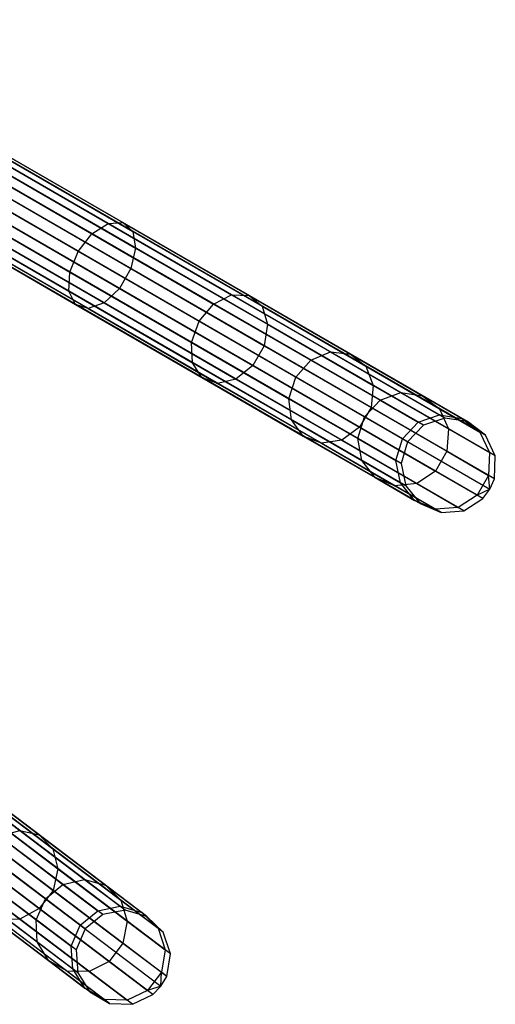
# Model space of a CAD drawing. Extents: x -102 to 101, y -101 to 102.
# Tile 178 of 256: x 77 to 87, y -62 to -41. Entities that reach past the tile are written whole.
import ezdxf

# ---------------------------------------------------------------- set-up
doc = ezdxf.new("R2010")
doc.units = 0
doc.header["$LTSCALE"] = 25.4
doc.layers.get('0').update_dxf_attribs({"linetype": 'CONTINUOUS'})

# ---------------------------------------------------------------- blocks, each defined once
blk = doc.blocks.new('NL2500012268_STL')
at = {"color": 0}
for p, q in [((189.696, -49.296, 306.145), (173.951, -40.206, 46.145)), ((189.696, -49.296, 306.145), (173.951, -40.206, 46.145)), ((190.168, -49.372, 306.113), (174.422, -40.282, 46.113)), ((190.168, -49.372, 306.113), (174.422, -40.282, 46.113)), ((189.243, -49.448, 306.167), (173.498, -40.358, 46.167)), ((189.243, -49.448, 306.167), (173.498, -40.358, 46.167)), ((190.549, -49.659, 306.08), (174.804, -40.569, 46.08)), ((190.549, -49.659, 306.08), (174.804, -40.569, 46.08)), ((188.911, -49.794, 306.175), (173.166, -40.703, 46.175)), ((188.911, -49.794, 306.175), (173.166, -40.703, 46.175)), ((190.754, -50.091, 306.053), (175.008, -41.001, 46.053)), ((190.754, -50.091, 306.053), (175.008, -41.001, 46.053)), ((188.778, -50.253, 306.167), (173.033, -41.163, 46.167)), ((188.778, -50.253, 306.167), (173.033, -41.163, 46.167)), ((190.734, -50.569, 306.037), (174.989, -41.479, 46.037)), ((190.734, -50.569, 306.037), (174.989, -41.479, 46.037)), ((188.873, -50.722, 306.145), (173.128, -41.631, 46.145)), ((188.873, -50.722, 306.145), (173.128, -41.631, 46.145)), ((174.894, -41.701, 46.035), (190.639, -50.791, 306.035)), ((174.894, -41.701, 46.035), (190.639, -50.791, 306.035)), ((190.494, -50.984, 306.037), (174.749, -41.893, 46.037)), ((190.494, -50.984, 306.037), (174.749, -41.893, 46.037)), ((189.175, -51.092, 306.113), (173.43, -42.001, 46.113)), ((189.175, -51.092, 306.113), (173.43, -42.001, 46.113)), ((189.614, -51.279, 306.08), (173.869, -42.188, 46.08)), ((189.614, -51.279, 306.08), (173.869, -42.188, 46.08)), ((190.09, -51.24, 306.053), (174.345, -42.149, 46.053)), ((190.09, -51.24, 306.053), (174.345, -42.149, 46.053)), ((179.619, -43.478, 325.32), (182.621, -45.211, 323.369)), ((179.619, -43.478, 325.32), (182.621, -45.211, 323.369)), ((179.858, -43.42, 325.731), (182.93, -45.194, 323.734)), ((179.858, -43.42, 325.731), (182.93, -45.194, 323.734)), ((179.993, -43.565, 326.166), (183.138, -45.381, 324.122)), ((179.993, -43.565, 326.166), (183.138, -45.381, 324.122)), ((179.33, -43.725, 325.029), (182.283, -45.43, 323.11)), ((179.33, -43.725, 325.029), (182.283, -45.43, 323.11)), ((179.994, -43.879, 326.528), (183.199, -45.73, 324.444)), ((179.994, -43.879, 326.528), (183.199, -45.73, 324.444)), ((181.994, -45.8, 323.016), (179.058, -44.105, 324.924)), ((181.994, -45.8, 323.016), (179.058, -44.105, 324.924)), ((179.858, -44.291, 326.732), (183.098, -46.161, 324.626)), ((179.858, -44.291, 326.732), (183.098, -46.161, 324.626)), ((178.865, -44.53, 325.029), (181.819, -46.235, 323.11)), ((178.865, -44.53, 325.029), (181.819, -46.235, 323.11)), ((179.619, -44.705, 326.732), (182.859, -46.576, 324.626)), ((179.619, -44.705, 326.732), (182.859, -46.576, 324.626)), ((178.796, -44.904, 325.32), (181.798, -46.637, 323.369)), ((178.796, -44.904, 325.32), (181.798, -46.637, 323.369)), ((179.33, -45.028, 326.528), (182.536, -46.878, 324.444)), ((179.33, -45.028, 326.528), (182.536, -46.878, 324.444)), ((178.866, -45.14, 325.731), (181.937, -46.913, 323.734)), ((178.866, -45.14, 325.731), (181.937, -46.913, 323.734)), ((179.058, -45.185, 326.166), (182.203, -47, 324.122)), ((179.058, -45.185, 326.166), (182.203, -47, 324.122)), ((182.283, -45.43, 323.11), (182.621, -45.211, 323.369)), ((182.283, -45.43, 323.11), (182.621, -45.211, 323.369)), ((182.621, -45.211, 323.369), (182.93, -45.194, 323.734)), ((182.621, -45.211, 323.369), (182.93, -45.194, 323.734)), ((182.621, -45.211, 323.369), (185.216, -46.71, 320.753)), ((182.621, -45.211, 323.369), (185.216, -46.71, 320.753)), ((182.93, -45.194, 323.734), (185.584, -46.726, 321.058)), ((182.93, -45.194, 323.734), (185.584, -46.726, 321.058)), ((182.93, -45.194, 323.734), (183.138, -45.381, 324.122)), ((182.93, -45.194, 323.734), (183.138, -45.381, 324.122)), ((181.994, -45.8, 323.016), (182.283, -45.43, 323.11)), ((181.994, -45.8, 323.016), (182.283, -45.43, 323.11)), ((182.283, -45.43, 323.11), (184.836, -46.904, 320.536)), ((182.283, -45.43, 323.11), (184.836, -46.904, 320.536)), ((183.138, -45.381, 324.122), (185.857, -46.95, 321.382)), ((183.138, -45.381, 324.122), (185.857, -46.95, 321.382)), ((183.138, -45.381, 324.122), (183.199, -45.73, 324.444)), ((183.138, -45.381, 324.122), (183.199, -45.73, 324.444)), ((181.819, -46.235, 323.11), (181.994, -45.8, 323.016)), ((181.819, -46.235, 323.11), (181.994, -45.8, 323.016)), ((184.531, -47.265, 320.458), (181.994, -45.8, 323.016)), ((184.531, -47.265, 320.458), (181.994, -45.8, 323.016)), ((183.199, -45.73, 324.444), (183.098, -46.161, 324.626)), ((183.199, -45.73, 324.444), (183.098, -46.161, 324.626)), ((183.199, -45.73, 324.444), (185.97, -47.33, 321.65)), ((183.199, -45.73, 324.444), (185.97, -47.33, 321.65)), ((181.798, -46.637, 323.369), (181.819, -46.235, 323.11)), ((181.798, -46.637, 323.369), (181.819, -46.235, 323.11)), ((181.819, -46.235, 323.11), (184.371, -47.709, 320.536)), ((181.819, -46.235, 323.11), (184.371, -47.709, 320.536)), ((183.098, -46.161, 324.626), (182.859, -46.576, 324.626)), ((183.098, -46.161, 324.626), (182.859, -46.576, 324.626)), ((183.098, -46.161, 324.626), (185.899, -47.778, 321.802)), ((183.098, -46.161, 324.626), (185.899, -47.778, 321.802)), ((181.937, -46.913, 323.734), (181.798, -46.637, 323.369)), ((181.798, -46.637, 323.369), (184.393, -48.135, 320.753)), ((181.798, -46.637, 323.369), (184.393, -48.135, 320.753)), ((181.937, -46.913, 323.734), (181.798, -46.637, 323.369)), ((182.859, -46.576, 324.626), (182.536, -46.878, 324.444)), ((182.859, -46.576, 324.626), (182.536, -46.878, 324.444)), ((182.859, -46.576, 324.626), (185.66, -48.193, 321.802)), ((182.859, -46.576, 324.626), (185.66, -48.193, 321.802)), ((182.536, -46.878, 324.444), (182.203, -47, 324.122)), ((182.536, -46.878, 324.444), (182.203, -47, 324.122)), ((182.536, -46.878, 324.444), (185.307, -48.478, 321.65)), ((182.536, -46.878, 324.444), (185.307, -48.478, 321.65)), ((184.836, -46.904, 320.536), (185.216, -46.71, 320.753)), ((184.836, -46.904, 320.536), (185.216, -46.71, 320.753)), ((185.216, -46.71, 320.753), (187.295, -47.91, 317.581)), ((185.216, -46.71, 320.753), (187.295, -47.91, 317.581)), ((185.216, -46.71, 320.753), (185.584, -46.726, 321.058)), ((185.216, -46.71, 320.753), (185.584, -46.726, 321.058)), ((185.584, -46.726, 321.058), (187.712, -47.955, 317.813)), ((185.584, -46.726, 321.058), (187.712, -47.955, 317.813)), ((185.584, -46.726, 321.058), (185.857, -46.95, 321.382)), ((185.584, -46.726, 321.058), (185.857, -46.95, 321.382)), ((182.203, -47, 324.122), (181.937, -46.913, 323.734)), ((181.937, -46.913, 323.734), (184.592, -48.446, 321.058)), ((181.937, -46.913, 323.734), (184.592, -48.446, 321.058)), ((182.203, -47, 324.122), (181.937, -46.913, 323.734)), ((182.203, -47, 324.122), (184.921, -48.57, 321.382)), ((182.203, -47, 324.122), (184.921, -48.57, 321.382)), ((184.531, -47.265, 320.458), (184.836, -46.904, 320.536)), ((184.531, -47.265, 320.458), (184.836, -46.904, 320.536)), ((184.836, -46.904, 320.536), (186.881, -48.085, 317.416)), ((184.836, -46.904, 320.536), (186.881, -48.085, 317.416)), ((185.857, -46.95, 321.382), (188.035, -48.208, 318.059)), ((185.857, -46.95, 321.382), (188.035, -48.208, 318.059)), ((185.857, -46.95, 321.382), (185.97, -47.33, 321.65)), ((185.857, -46.95, 321.382), (185.97, -47.33, 321.65)), ((184.371, -47.709, 320.536), (184.531, -47.265, 320.458)), ((184.371, -47.709, 320.536), (184.531, -47.265, 320.458)), ((186.564, -48.438, 317.357), (184.531, -47.265, 320.458)), ((186.564, -48.438, 317.357), (184.531, -47.265, 320.458)), ((185.97, -47.33, 321.65), (185.899, -47.778, 321.802)), ((185.97, -47.33, 321.65), (185.899, -47.778, 321.802)), ((185.97, -47.33, 321.65), (188.19, -48.611, 318.264)), ((185.97, -47.33, 321.65), (188.19, -48.611, 318.264)), ((184.393, -48.135, 320.753), (184.371, -47.709, 320.536)), ((184.371, -47.709, 320.536), (186.417, -48.89, 317.416)), ((184.371, -47.709, 320.536), (186.417, -48.89, 317.416)), ((184.393, -48.135, 320.753), (184.371, -47.709, 320.536)), ((185.899, -47.778, 321.802), (185.66, -48.193, 321.802)), ((185.899, -47.778, 321.802), (185.66, -48.193, 321.802)), ((185.899, -47.778, 321.802), (188.143, -49.074, 318.379)), ((185.899, -47.778, 321.802), (188.143, -49.074, 318.379)), ((186.881, -48.085, 317.416), (187.295, -47.91, 317.581)), ((186.881, -48.085, 317.416), (187.295, -47.91, 317.581)), ((187.295, -47.91, 317.581), (188.772, -48.763, 313.987)), ((187.295, -47.91, 317.581), (188.772, -48.763, 313.987)), ((187.295, -47.91, 317.581), (187.712, -47.955, 317.813)), ((187.295, -47.91, 317.581), (187.712, -47.955, 317.813)), ((184.592, -48.446, 321.058), (184.393, -48.135, 320.753)), ((184.393, -48.135, 320.753), (186.472, -49.336, 317.581)), ((184.393, -48.135, 320.753), (186.472, -49.336, 317.581)), ((184.592, -48.446, 321.058), (184.393, -48.135, 320.753)), ((186.564, -48.438, 317.357), (186.881, -48.085, 317.416)), ((186.564, -48.438, 317.357), (186.881, -48.085, 317.416)), ((186.881, -48.085, 317.416), (188.334, -48.923, 313.881)), ((186.881, -48.085, 317.416), (188.334, -48.923, 313.881)), ((187.712, -47.955, 317.813), (189.222, -48.827, 314.136)), ((187.712, -47.955, 317.813), (189.222, -48.827, 314.136)), ((187.712, -47.955, 317.813), (188.035, -48.208, 318.059)), ((187.712, -47.955, 317.813), (188.035, -48.208, 318.059)), ((185.66, -48.193, 321.802), (185.307, -48.478, 321.65)), ((185.66, -48.193, 321.802), (185.307, -48.478, 321.65)), ((185.66, -48.193, 321.802), (187.904, -49.488, 318.379)), ((185.66, -48.193, 321.802), (187.904, -49.488, 318.379)), ((188.035, -48.208, 318.059), (189.581, -49.1, 314.295)), ((188.035, -48.208, 318.059), (189.581, -49.1, 314.295)), ((188.035, -48.208, 318.059), (188.19, -48.611, 318.264)), ((188.035, -48.208, 318.059), (188.19, -48.611, 318.264)), ((184.921, -48.57, 321.382), (184.592, -48.446, 321.058)), ((184.592, -48.446, 321.058), (186.719, -49.674, 317.813)), ((184.592, -48.446, 321.058), (186.719, -49.674, 317.813)), ((184.921, -48.57, 321.382), (184.592, -48.446, 321.058)), ((185.307, -48.478, 321.65), (184.921, -48.57, 321.382)), ((185.307, -48.478, 321.65), (184.921, -48.57, 321.382)), ((185.307, -48.478, 321.65), (187.527, -49.76, 318.264)), ((185.307, -48.478, 321.65), (187.527, -49.76, 318.264)), ((186.417, -48.89, 317.416), (186.564, -48.438, 317.357)), ((186.417, -48.89, 317.416), (186.564, -48.438, 317.357)), ((188.008, -49.272, 313.842), (186.564, -48.438, 317.357)), ((188.008, -49.272, 313.842), (186.564, -48.438, 317.357)), ((182.979, -59.62, 306.145), (168.47, -48.664, 46.145)), ((182.979, -59.62, 306.145), (168.47, -48.664, 46.145)), ((184.921, -48.57, 321.382), (187.1, -49.827, 318.059)), ((184.921, -48.57, 321.382), (187.1, -49.827, 318.059)), ((188.19, -48.611, 318.264), (188.143, -49.074, 318.379)), ((188.19, -48.611, 318.264), (188.143, -49.074, 318.379)), ((188.19, -48.611, 318.264), (189.767, -49.522, 314.426)), ((188.19, -48.611, 318.264), (189.767, -49.522, 314.426)), ((182.51, -59.715, 306.167), (168.002, -48.759, 46.167)), ((182.51, -59.715, 306.167), (168.002, -48.759, 46.167)), ((183.438, -59.754, 306.113), (168.929, -48.797, 46.113)), ((183.438, -59.754, 306.113), (168.929, -48.797, 46.113)), ((186.472, -49.336, 317.581), (186.417, -48.89, 317.416)), ((186.417, -48.89, 317.416), (187.869, -49.728, 313.881)), ((186.417, -48.89, 317.416), (187.869, -49.728, 313.881)), ((186.472, -49.336, 317.581), (186.417, -48.89, 317.416)), ((188.008, -49.272, 313.842), (188.334, -48.923, 313.881)), ((188.008, -49.272, 313.842), (188.334, -48.923, 313.881)), ((188.334, -48.923, 313.881), (188.772, -48.763, 313.987)), ((188.334, -48.923, 313.881), (188.772, -48.763, 313.987)), ((188.334, -48.923, 313.881), (189.132, -49.384, 310.078)), ((188.334, -48.923, 313.881), (189.132, -49.384, 310.078)), ((188.772, -48.763, 313.987), (189.583, -49.231, 310.12)), ((188.772, -48.763, 313.987), (189.583, -49.231, 310.12)), ((188.772, -48.763, 313.987), (189.222, -48.827, 314.136)), ((188.772, -48.763, 313.987), (189.222, -48.827, 314.136)), ((189.222, -48.827, 314.136), (190.052, -49.306, 310.181)), ((189.222, -48.827, 314.136), (190.052, -49.306, 310.181)), ((189.222, -48.827, 314.136), (189.581, -49.1, 314.295)), ((189.222, -48.827, 314.136), (189.581, -49.1, 314.295)), ((182.139, -60.017, 306.175), (167.631, -49.061, 46.175)), ((182.139, -60.017, 306.175), (167.631, -49.061, 46.175)), ((183.781, -60.085, 306.08), (169.272, -49.129, 46.08)), ((183.781, -60.085, 306.08), (169.272, -49.129, 46.08)), ((188.143, -49.074, 318.379), (187.904, -49.488, 318.379)), ((188.143, -49.074, 318.379), (187.904, -49.488, 318.379)), ((188.143, -49.074, 318.379), (189.736, -49.993, 314.5)), ((188.143, -49.074, 318.379), (189.736, -49.993, 314.5)), ((189.581, -49.1, 314.295), (190.431, -49.591, 310.245)), ((189.581, -49.1, 314.295), (190.431, -49.591, 310.245)), ((189.581, -49.1, 314.295), (189.767, -49.522, 314.426)), ((189.581, -49.1, 314.295), (189.767, -49.522, 314.426)), ((186.719, -49.674, 317.813), (186.472, -49.336, 317.581)), ((186.472, -49.336, 317.581), (187.949, -50.188, 313.987)), ((186.472, -49.336, 317.581), (187.949, -50.188, 313.987)), ((186.719, -49.674, 317.813), (186.472, -49.336, 317.581)), ((187.869, -49.728, 313.881), (188.008, -49.272, 313.842)), ((187.869, -49.728, 313.881), (188.008, -49.272, 313.842)), ((188.801, -49.73, 310.062), (188.008, -49.272, 313.842)), ((188.801, -49.73, 310.062), (188.008, -49.272, 313.842)), ((189.132, -49.384, 310.078), (189.583, -49.231, 310.12)), ((189.132, -49.384, 310.078), (189.583, -49.231, 310.12)), ((189.696, -49.296, 306.145), (189.243, -49.448, 306.167)), ((189.696, -49.296, 306.145), (189.243, -49.448, 306.167)), ((189.696, -49.296, 306.145), (189.583, -49.231, 310.12)), ((189.583, -49.231, 310.12), (190.052, -49.306, 310.181)), ((189.696, -49.296, 306.145), (189.583, -49.231, 310.12)), ((189.583, -49.231, 310.12), (190.052, -49.306, 310.181)), ((190.168, -49.372, 306.113), (189.696, -49.296, 306.145)), ((190.168, -49.372, 306.113), (189.696, -49.296, 306.145)), ((190.168, -49.372, 306.113), (190.052, -49.306, 310.181)), ((190.052, -49.306, 310.181), (190.431, -49.591, 310.245)), ((190.168, -49.372, 306.113), (190.052, -49.306, 310.181)), ((190.052, -49.306, 310.181), (190.431, -49.591, 310.245)), ((190.549, -49.659, 306.08), (190.168, -49.372, 306.113)), ((190.549, -49.659, 306.08), (190.168, -49.372, 306.113)), ((181.95, -60.457, 306.167), (167.442, -49.5, 46.167)), ((181.95, -60.457, 306.167), (167.442, -49.5, 46.167)), ((183.931, -60.539, 306.053), (169.422, -49.583, 46.053)), ((183.931, -60.539, 306.053), (169.422, -49.583, 46.053)), ((187.904, -49.488, 318.379), (187.527, -49.76, 318.264)), ((187.904, -49.488, 318.379), (187.527, -49.76, 318.264)), ((187.904, -49.488, 318.379), (189.497, -50.408, 314.5)), ((187.904, -49.488, 318.379), (189.497, -50.408, 314.5)), ((188.801, -49.73, 310.062), (189.132, -49.384, 310.078)), ((188.801, -49.73, 310.062), (189.132, -49.384, 310.078)), ((189.243, -49.448, 306.167), (188.911, -49.794, 306.175)), ((189.243, -49.448, 306.167), (188.911, -49.794, 306.175)), ((189.243, -49.448, 306.167), (189.132, -49.384, 310.078)), ((189.243, -49.448, 306.167), (189.132, -49.384, 310.078)), ((189.767, -49.522, 314.426), (189.736, -49.993, 314.5)), ((189.767, -49.522, 314.426), (189.736, -49.993, 314.5)), ((189.767, -49.522, 314.426), (190.633, -50.022, 310.298)), ((189.767, -49.522, 314.426), (190.633, -50.022, 310.298)), ((187.1, -49.827, 318.059), (186.719, -49.674, 317.813)), ((186.719, -49.674, 317.813), (188.229, -50.546, 314.136)), ((186.719, -49.674, 317.813), (188.229, -50.546, 314.136)), ((187.1, -49.827, 318.059), (186.719, -49.674, 317.813)), ((187.527, -49.76, 318.264), (187.1, -49.827, 318.059)), ((187.527, -49.76, 318.264), (187.1, -49.827, 318.059)), ((187.527, -49.76, 318.264), (189.104, -50.67, 314.426)), ((187.527, -49.76, 318.264), (189.104, -50.67, 314.426)), ((187.949, -50.188, 313.987), (187.869, -49.728, 313.881)), ((187.869, -49.728, 313.881), (188.667, -50.189, 310.078)), ((187.869, -49.728, 313.881), (188.667, -50.189, 310.078)), ((187.949, -50.188, 313.987), (187.869, -49.728, 313.881)), ((188.667, -50.189, 310.078), (188.801, -49.73, 310.062)), ((188.667, -50.189, 310.078), (188.801, -49.73, 310.062)), ((188.911, -49.794, 306.175), (188.801, -49.73, 310.062)), ((188.911, -49.794, 306.175), (188.801, -49.73, 310.062)), ((190.549, -49.659, 306.08), (190.431, -49.591, 310.245)), ((190.431, -49.591, 310.245), (190.633, -50.022, 310.298)), ((190.549, -49.659, 306.08), (190.431, -49.591, 310.245)), ((190.431, -49.591, 310.245), (190.633, -50.022, 310.298)), ((190.754, -50.091, 306.053), (190.549, -49.659, 306.08)), ((190.754, -50.091, 306.053), (190.549, -49.659, 306.08)), ((181.987, -60.934, 306.145), (167.478, -49.977, 46.145)), ((181.987, -60.934, 306.145), (167.478, -49.977, 46.145)), ((187.1, -49.827, 318.059), (188.646, -50.72, 314.295)), ((187.1, -49.827, 318.059), (188.646, -50.72, 314.295)), ((188.911, -49.794, 306.175), (188.778, -50.253, 306.167)), ((188.911, -49.794, 306.175), (188.778, -50.253, 306.167)), ((189.736, -49.993, 314.5), (189.497, -50.408, 314.5)), ((189.736, -49.993, 314.5), (189.497, -50.408, 314.5)), ((189.736, -49.993, 314.5), (190.612, -50.499, 310.328)), ((189.736, -49.993, 314.5), (190.612, -50.499, 310.328)), ((183.852, -61.011, 306.037), (169.344, -50.055, 46.037)), ((183.852, -61.011, 306.037), (169.344, -50.055, 46.037)), ((188.229, -50.546, 314.136), (187.949, -50.188, 313.987)), ((187.949, -50.188, 313.987), (188.76, -50.657, 310.12)), ((187.949, -50.188, 313.987), (188.76, -50.657, 310.12)), ((188.229, -50.546, 314.136), (187.949, -50.188, 313.987)), ((188.778, -50.253, 306.167), (188.667, -50.189, 310.078)), ((188.778, -50.253, 306.167), (188.667, -50.189, 310.078)), ((188.76, -50.657, 310.12), (188.667, -50.189, 310.078)), ((188.76, -50.657, 310.12), (188.667, -50.189, 310.078)), ((190.633, -50.022, 310.298), (190.612, -50.499, 310.328)), ((190.633, -50.022, 310.298), (190.612, -50.499, 310.328)), ((190.754, -50.091, 306.053), (190.633, -50.022, 310.298)), ((190.754, -50.091, 306.053), (190.633, -50.022, 310.298)), ((190.734, -50.569, 306.037), (190.754, -50.091, 306.053)), ((190.734, -50.569, 306.037), (190.754, -50.091, 306.053)), ((182.241, -61.338, 306.113), (167.732, -50.382, 46.113)), ((182.241, -61.338, 306.113), (167.732, -50.382, 46.113)), ((169.223, -50.263, 46.035), (183.731, -61.22, 306.035)), ((169.223, -50.263, 46.035), (183.731, -61.22, 306.035)), ((188.778, -50.253, 306.167), (188.873, -50.722, 306.145)), ((188.778, -50.253, 306.167), (188.873, -50.722, 306.145)), ((189.497, -50.408, 314.5), (189.104, -50.67, 314.426)), ((189.497, -50.408, 314.5), (189.104, -50.67, 314.426)), ((189.497, -50.408, 314.5), (190.373, -50.914, 310.328)), ((189.497, -50.408, 314.5), (190.373, -50.914, 310.328)), ((183.564, -61.393, 306.037), (169.055, -50.437, 46.037)), ((183.564, -61.393, 306.037), (169.055, -50.437, 46.037)), ((188.646, -50.72, 314.295), (188.229, -50.546, 314.136)), ((188.229, -50.546, 314.136), (189.059, -51.025, 310.181)), ((188.229, -50.546, 314.136), (189.059, -51.025, 310.181)), ((188.646, -50.72, 314.295), (188.229, -50.546, 314.136)), ((190.612, -50.499, 310.328), (190.373, -50.914, 310.328)), ((190.612, -50.499, 310.328), (190.373, -50.914, 310.328)), ((190.639, -50.791, 306.035), (190.612, -50.499, 310.328)), ((190.639, -50.791, 306.035), (190.612, -50.499, 310.328)), ((190.734, -50.569, 306.037), (190.612, -50.499, 310.328)), ((190.734, -50.569, 306.037), (190.612, -50.499, 310.328)), ((190.639, -50.791, 306.035), (190.734, -50.569, 306.037)), ((190.639, -50.791, 306.035), (190.734, -50.569, 306.037)), ((182.654, -61.578, 306.08), (168.145, -50.621, 46.08)), ((182.654, -61.578, 306.08), (168.145, -50.621, 46.08)), ((183.132, -61.597, 306.053), (168.623, -50.641, 46.053)), ((183.132, -61.597, 306.053), (168.623, -50.641, 46.053)), ((189.104, -50.67, 314.426), (188.646, -50.72, 314.295)), ((189.104, -50.67, 314.426), (188.646, -50.72, 314.295)), ((188.646, -50.72, 314.295), (189.496, -51.211, 310.245)), ((188.646, -50.72, 314.295), (189.496, -51.211, 310.245)), ((188.873, -50.722, 306.145), (188.76, -50.657, 310.12)), ((188.873, -50.722, 306.145), (188.76, -50.657, 310.12)), ((189.059, -51.025, 310.181), (188.76, -50.657, 310.12)), ((189.059, -51.025, 310.181), (188.76, -50.657, 310.12)), ((188.873, -50.722, 306.145), (189.175, -51.092, 306.113)), ((188.873, -50.722, 306.145), (189.175, -51.092, 306.113)), ((189.104, -50.67, 314.426), (189.97, -51.17, 310.298)), ((189.104, -50.67, 314.426), (189.97, -51.17, 310.298)), ((190.639, -50.791, 306.035), (190.373, -50.914, 310.328)), ((190.639, -50.791, 306.035), (190.373, -50.914, 310.328)), ((190.494, -50.984, 306.037), (190.639, -50.791, 306.035)), ((190.494, -50.984, 306.037), (190.639, -50.791, 306.035)), ((189.175, -51.092, 306.113), (189.059, -51.025, 310.181)), ((189.175, -51.092, 306.113), (189.059, -51.025, 310.181)), ((189.496, -51.211, 310.245), (189.059, -51.025, 310.181)), ((189.496, -51.211, 310.245), (189.059, -51.025, 310.181)), ((190.373, -50.914, 310.328), (189.97, -51.17, 310.298)), ((190.373, -50.914, 310.328), (189.97, -51.17, 310.298)), ((190.09, -51.24, 306.053), (190.494, -50.984, 306.037)), ((190.09, -51.24, 306.053), (190.494, -50.984, 306.037)), ((190.494, -50.984, 306.037), (190.373, -50.914, 310.328)), ((190.494, -50.984, 306.037), (190.373, -50.914, 310.328)), ((189.175, -51.092, 306.113), (189.614, -51.279, 306.08)), ((189.175, -51.092, 306.113), (189.614, -51.279, 306.08)), ((189.97, -51.17, 310.298), (189.496, -51.211, 310.245)), ((189.97, -51.17, 310.298), (189.496, -51.211, 310.245)), ((189.614, -51.279, 306.08), (189.496, -51.211, 310.245)), ((189.614, -51.279, 306.08), (189.496, -51.211, 310.245)), ((190.09, -51.24, 306.053), (189.97, -51.17, 310.298)), ((190.09, -51.24, 306.053), (189.97, -51.17, 310.298)), ((189.614, -51.279, 306.08), (190.09, -51.24, 306.053)), ((189.614, -51.279, 306.08), (190.09, -51.24, 306.053)), ((178.851, -56.503, 320.753), (180.767, -57.95, 317.581)), ((178.851, -56.503, 320.753), (180.767, -57.95, 317.581)), ((179.214, -56.564, 321.058), (181.175, -58.045, 317.813)), ((179.214, -56.564, 321.058), (181.175, -58.045, 317.813)), ((179.457, -56.82, 321.382), (181.464, -58.336, 318.059)), ((179.457, -56.82, 321.382), (181.464, -58.336, 318.059)), ((179.523, -57.21, 321.65), (181.569, -58.755, 318.264)), ((179.523, -57.21, 321.65), (181.569, -58.755, 318.264)), ((179.397, -57.647, 321.802), (181.465, -59.208, 318.379)), ((179.397, -57.647, 321.802), (181.465, -59.208, 318.379)), ((179.109, -58.029, 321.802), (181.177, -59.59, 318.379)), ((179.109, -58.029, 321.802), (181.177, -59.59, 318.379)), ((180.335, -58.072, 317.416), (180.767, -57.95, 317.581)), ((180.335, -58.072, 317.416), (180.767, -57.95, 317.581)), ((180.767, -57.95, 317.581), (182.127, -58.977, 313.987)), ((180.767, -57.95, 317.581), (182.127, -58.977, 313.987)), ((180.767, -57.95, 317.581), (181.175, -58.045, 317.813)), ((180.767, -57.95, 317.581), (181.175, -58.045, 317.813)), ((181.175, -58.045, 317.813), (182.566, -59.096, 314.136)), ((181.175, -58.045, 317.813), (182.566, -59.096, 314.136)), ((181.175, -58.045, 317.813), (181.464, -58.336, 318.059)), ((181.175, -58.045, 317.813), (181.464, -58.336, 318.059)), ((180.335, -58.072, 317.416), (181.673, -59.083, 313.881)), ((180.335, -58.072, 317.416), (181.673, -59.083, 313.881)), ((178.724, -58.269, 321.65), (180.77, -59.814, 318.264)), ((178.724, -58.269, 321.65), (180.77, -59.814, 318.264)), ((181.307, -59.388, 313.842), (179.976, -58.384, 317.357)), ((181.307, -59.388, 313.842), (179.976, -58.384, 317.357)), ((181.464, -58.336, 318.059), (182.889, -59.412, 314.295)), ((181.464, -58.336, 318.059), (182.889, -59.412, 314.295)), ((181.464, -58.336, 318.059), (181.569, -58.755, 318.264)), ((181.464, -58.336, 318.059), (181.569, -58.755, 318.264)), ((179.774, -58.814, 317.416), (181.113, -59.824, 313.881)), ((179.774, -58.814, 317.416), (181.113, -59.824, 313.881)), ((181.569, -58.755, 318.264), (181.465, -59.208, 318.379)), ((181.569, -58.755, 318.264), (181.465, -59.208, 318.379)), ((181.569, -58.755, 318.264), (183.021, -59.852, 314.426)), ((181.569, -58.755, 318.264), (183.021, -59.852, 314.426)), ((181.307, -59.388, 313.842), (181.673, -59.083, 313.881)), ((181.307, -59.388, 313.842), (181.673, -59.083, 313.881)), ((181.673, -59.083, 313.881), (182.127, -58.977, 313.987)), ((181.673, -59.083, 313.881), (182.127, -58.977, 313.987)), ((181.673, -59.083, 313.881), (182.408, -59.638, 310.078)), ((181.673, -59.083, 313.881), (182.408, -59.638, 310.078)), ((182.127, -58.977, 313.987), (182.875, -59.542, 310.12)), ((182.127, -58.977, 313.987), (182.875, -59.542, 310.12)), ((182.127, -58.977, 313.987), (182.566, -59.096, 314.136)), ((182.127, -58.977, 313.987), (182.566, -59.096, 314.136)), ((179.775, -59.263, 317.581), (181.135, -60.29, 313.987)), ((179.775, -59.263, 317.581), (181.135, -60.29, 313.987)), ((181.465, -59.208, 318.379), (181.177, -59.59, 318.379)), ((181.465, -59.208, 318.379), (181.177, -59.59, 318.379)), ((181.465, -59.208, 318.379), (182.933, -60.317, 314.5)), ((181.465, -59.208, 318.379), (182.933, -60.317, 314.5)), ((182.566, -59.096, 314.136), (183.331, -59.673, 310.181)), ((182.566, -59.096, 314.136), (183.331, -59.673, 310.181)), ((182.566, -59.096, 314.136), (182.889, -59.412, 314.295)), ((182.566, -59.096, 314.136), (182.889, -59.412, 314.295)), ((181.113, -59.824, 313.881), (181.307, -59.388, 313.842)), ((181.113, -59.824, 313.881), (181.307, -59.388, 313.842)), ((182.038, -59.94, 310.062), (181.307, -59.388, 313.842)), ((182.038, -59.94, 310.062), (181.307, -59.388, 313.842)), ((182.889, -59.412, 314.295), (183.672, -60.003, 310.245)), ((182.889, -59.412, 314.295), (183.672, -60.003, 310.245)), ((182.889, -59.412, 314.295), (183.021, -59.852, 314.426)), ((182.889, -59.412, 314.295), (183.021, -59.852, 314.426)), ((179.978, -59.629, 317.813), (181.37, -60.68, 314.136)), ((179.978, -59.629, 317.813), (181.37, -60.68, 314.136)), ((181.177, -59.59, 318.379), (180.77, -59.814, 318.264)), ((181.177, -59.59, 318.379), (180.77, -59.814, 318.264)), ((181.177, -59.59, 318.379), (182.645, -60.699, 314.5)), ((181.177, -59.59, 318.379), (182.645, -60.699, 314.5)), ((182.038, -59.94, 310.062), (182.408, -59.638, 310.078)), ((182.038, -59.94, 310.062), (182.408, -59.638, 310.078)), ((182.408, -59.638, 310.078), (182.875, -59.542, 310.12)), ((182.408, -59.638, 310.078), (182.875, -59.542, 310.12)), ((182.51, -59.715, 306.167), (182.408, -59.638, 310.078)), ((182.51, -59.715, 306.167), (182.408, -59.638, 310.078)), ((182.979, -59.62, 306.145), (182.51, -59.715, 306.167)), ((182.979, -59.62, 306.145), (182.51, -59.715, 306.167)), ((182.979, -59.62, 306.145), (182.875, -59.542, 310.12)), ((182.875, -59.542, 310.12), (183.331, -59.673, 310.181)), ((182.979, -59.62, 306.145), (182.875, -59.542, 310.12)), ((182.875, -59.542, 310.12), (183.331, -59.673, 310.181)), ((183.438, -59.754, 306.113), (182.979, -59.62, 306.145)), ((183.438, -59.754, 306.113), (182.979, -59.62, 306.145)), ((183.438, -59.754, 306.113), (183.331, -59.673, 310.181)), ((183.331, -59.673, 310.181), (183.672, -60.003, 310.245)), ((183.438, -59.754, 306.113), (183.331, -59.673, 310.181)), ((183.331, -59.673, 310.181), (183.672, -60.003, 310.245)), ((180.77, -59.814, 318.264), (180.337, -59.828, 318.059)), ((180.77, -59.814, 318.264), (180.337, -59.828, 318.059)), ((180.337, -59.828, 318.059), (181.762, -60.904, 314.295)), ((180.337, -59.828, 318.059), (181.762, -60.904, 314.295)), ((180.77, -59.814, 318.264), (182.222, -60.911, 314.426)), ((180.77, -59.814, 318.264), (182.222, -60.911, 314.426)), ((181.135, -60.29, 313.987), (181.113, -59.824, 313.881)), ((181.113, -59.824, 313.881), (181.848, -60.38, 310.078)), ((181.113, -59.824, 313.881), (181.848, -60.38, 310.078)), ((181.135, -60.29, 313.987), (181.113, -59.824, 313.881)), ((182.51, -59.715, 306.167), (182.139, -60.017, 306.175)), ((182.51, -59.715, 306.167), (182.139, -60.017, 306.175)), ((183.021, -59.852, 314.426), (182.933, -60.317, 314.5)), ((183.021, -59.852, 314.426), (182.933, -60.317, 314.5)), ((183.021, -59.852, 314.426), (183.82, -60.455, 310.298)), ((183.021, -59.852, 314.426), (183.82, -60.455, 310.298)), ((183.781, -60.085, 306.08), (183.438, -59.754, 306.113)), ((183.781, -60.085, 306.08), (183.438, -59.754, 306.113)), ((181.848, -60.38, 310.078), (182.038, -59.94, 310.062)), ((181.848, -60.38, 310.078), (182.038, -59.94, 310.062)), ((182.139, -60.017, 306.175), (181.95, -60.457, 306.167)), ((182.139, -60.017, 306.175), (181.95, -60.457, 306.167)), ((182.139, -60.017, 306.175), (182.038, -59.94, 310.062)), ((182.139, -60.017, 306.175), (182.038, -59.94, 310.062)), ((183.781, -60.085, 306.08), (183.672, -60.003, 310.245)), ((183.672, -60.003, 310.245), (183.82, -60.455, 310.298)), ((183.781, -60.085, 306.08), (183.672, -60.003, 310.245)), ((183.672, -60.003, 310.245), (183.82, -60.455, 310.298)), ((183.931, -60.539, 306.053), (183.781, -60.085, 306.08)), ((183.931, -60.539, 306.053), (183.781, -60.085, 306.08)), ((181.37, -60.68, 314.136), (181.135, -60.29, 313.987)), ((181.135, -60.29, 313.987), (181.883, -60.855, 310.12)), ((181.135, -60.29, 313.987), (181.883, -60.855, 310.12)), ((181.37, -60.68, 314.136), (181.135, -60.29, 313.987)), ((182.933, -60.317, 314.5), (182.645, -60.699, 314.5)), ((182.933, -60.317, 314.5), (182.645, -60.699, 314.5)), ((182.933, -60.317, 314.5), (183.74, -60.926, 310.328)), ((182.933, -60.317, 314.5), (183.74, -60.926, 310.328)), ((181.95, -60.457, 306.167), (181.848, -60.38, 310.078)), ((181.95, -60.457, 306.167), (181.848, -60.38, 310.078)), ((181.883, -60.855, 310.12), (181.848, -60.38, 310.078)), ((181.883, -60.855, 310.12), (181.848, -60.38, 310.078)), ((181.95, -60.457, 306.167), (181.987, -60.934, 306.145)), ((181.95, -60.457, 306.167), (181.987, -60.934, 306.145)), ((183.82, -60.455, 310.298), (183.74, -60.926, 310.328)), ((183.82, -60.455, 310.298), (183.74, -60.926, 310.328)), ((183.931, -60.539, 306.053), (183.82, -60.455, 310.298)), ((183.931, -60.539, 306.053), (183.82, -60.455, 310.298)), ((181.762, -60.904, 314.295), (181.37, -60.68, 314.136)), ((181.37, -60.68, 314.136), (182.135, -61.258, 310.181)), ((181.37, -60.68, 314.136), (182.135, -61.258, 310.181)), ((181.762, -60.904, 314.295), (181.37, -60.68, 314.136)), ((182.645, -60.699, 314.5), (182.222, -60.911, 314.426)), ((182.645, -60.699, 314.5), (182.222, -60.911, 314.426)), ((182.645, -60.699, 314.5), (183.452, -61.308, 310.328)), ((182.645, -60.699, 314.5), (183.452, -61.308, 310.328)), ((183.852, -61.011, 306.037), (183.931, -60.539, 306.053)), ((183.852, -61.011, 306.037), (183.931, -60.539, 306.053)), ((182.222, -60.911, 314.426), (181.762, -60.904, 314.295)), ((181.762, -60.904, 314.295), (182.545, -61.496, 310.245)), ((181.762, -60.904, 314.295), (182.545, -61.496, 310.245)), ((182.222, -60.911, 314.426), (181.762, -60.904, 314.295)), ((181.987, -60.934, 306.145), (181.883, -60.855, 310.12)), ((181.987, -60.934, 306.145), (181.883, -60.855, 310.12)), ((182.135, -61.258, 310.181), (181.883, -60.855, 310.12)), ((182.135, -61.258, 310.181), (181.883, -60.855, 310.12)), ((181.987, -60.934, 306.145), (182.241, -61.338, 306.113)), ((181.987, -60.934, 306.145), (182.241, -61.338, 306.113)), ((182.222, -60.911, 314.426), (183.021, -61.514, 310.298)), ((182.222, -60.911, 314.426), (183.021, -61.514, 310.298)), ((183.74, -60.926, 310.328), (183.452, -61.308, 310.328)), ((183.74, -60.926, 310.328), (183.452, -61.308, 310.328)), ((183.731, -61.22, 306.035), (183.74, -60.926, 310.328)), ((183.731, -61.22, 306.035), (183.74, -60.926, 310.328)), ((183.852, -61.011, 306.037), (183.74, -60.926, 310.328)), ((183.852, -61.011, 306.037), (183.74, -60.926, 310.328)), ((183.731, -61.22, 306.035), (183.852, -61.011, 306.037)), ((183.731, -61.22, 306.035), (183.852, -61.011, 306.037)), ((182.241, -61.338, 306.113), (182.135, -61.258, 310.181)), ((182.241, -61.338, 306.113), (182.135, -61.258, 310.181)), ((182.545, -61.496, 310.245), (182.135, -61.258, 310.181)), ((182.545, -61.496, 310.245), (182.135, -61.258, 310.181)), ((182.241, -61.338, 306.113), (182.654, -61.578, 306.08)), ((182.241, -61.338, 306.113), (182.654, -61.578, 306.08)), ((183.452, -61.308, 310.328), (183.021, -61.514, 310.298)), ((183.452, -61.308, 310.328), (183.021, -61.514, 310.298)), ((183.731, -61.22, 306.035), (183.452, -61.308, 310.328)), ((183.731, -61.22, 306.035), (183.452, -61.308, 310.328)), ((183.564, -61.393, 306.037), (183.452, -61.308, 310.328)), ((183.564, -61.393, 306.037), (183.452, -61.308, 310.328)), ((183.564, -61.393, 306.037), (183.731, -61.22, 306.035)), ((183.564, -61.393, 306.037), (183.731, -61.22, 306.035)), ((182.654, -61.578, 306.08), (182.545, -61.496, 310.245)), ((182.654, -61.578, 306.08), (182.545, -61.496, 310.245)), ((183.021, -61.514, 310.298), (182.545, -61.496, 310.245)), ((183.021, -61.514, 310.298), (182.545, -61.496, 310.245)), ((183.132, -61.597, 306.053), (183.021, -61.514, 310.298)), ((183.132, -61.597, 306.053), (183.021, -61.514, 310.298)), ((183.132, -61.597, 306.053), (183.564, -61.393, 306.037)), ((183.132, -61.597, 306.053), (183.564, -61.393, 306.037)), ((182.654, -61.578, 306.08), (183.132, -61.597, 306.053)), ((182.654, -61.578, 306.08), (183.132, -61.597, 306.053))]:
    blk.add_line(p, q, dxfattribs=at)

msp = doc.modelspace()

# ---------------------------------------------------------------- block references
at = {"color": 0}
msp.add_blockref('NL2500012268_STL', (-103.369, -0.081, -1716.928), dxfattribs=at)

doc.saveas('drawing.dxf')
